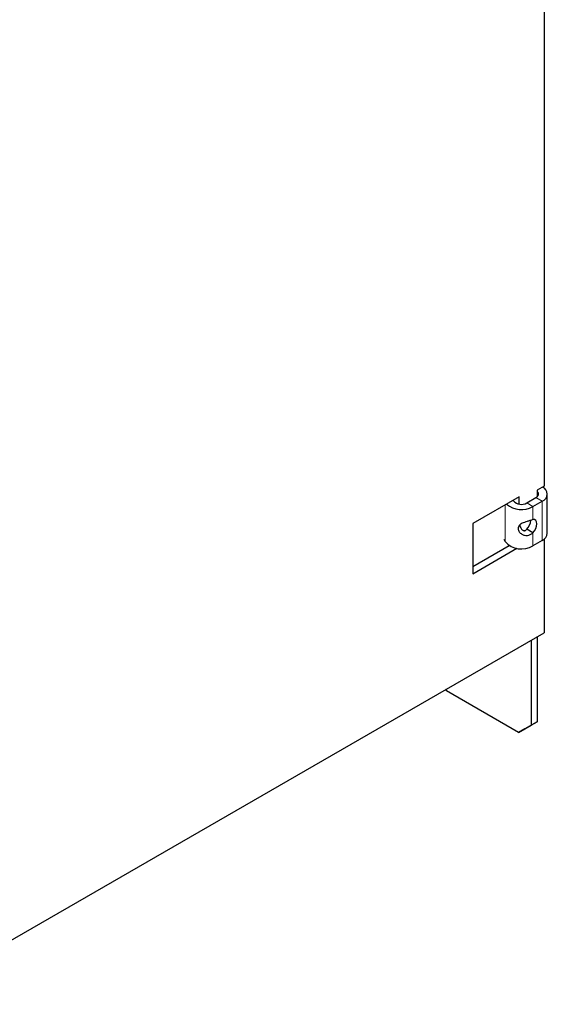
# Model space of a CAD drawing. Header units: millimetres. Extents: x 5 to 418, y 2 to 292.
# Tile 8 of 13: x 291 to 315, y 120 to 165. Entities that reach past the tile are written whole.
import ezdxf

# ---------------------------------------------------------------- set-up
doc = ezdxf.new("R2010")
doc.units = ezdxf.units.MM

msp = doc.modelspace()

# ---------------------------------------------------------------- linework, layer by layer
at = {"color": 7, "linetype": 'Continuous', "lineweight": 25}
for p, q in [((315.2439, 201.8405), (315.2439, 143.1877)), ((315.2439, 143.1877), (314.9328, 143.0081)), ((314.1126, 142.6979), (311.9912, 141.4733)), ((314.1126, 142.3652), (314.1126, 142.6979)), ((314.452, 142.4203), (314.8762, 142.6652)), ((314.9328, 143.0081), (314.9328, 142.7063)), ((315.3934, 141.8583), (315.3934, 142.8285)), ((313.8377, 142.5392), (313.8497, 142.5134)), ((314.7348, 142.257), (315.1591, 142.5019)), ((315.3934, 141.0321), (315.3934, 141.8583)), ((311.9912, 141.4733), (311.9912, 139.187)), ((314.7348, 141.0521), (314.452, 141.2154)), ((311.9912, 139.5135), (313.6461, 140.4688)), ((313.4633, 140.6573), (313.4215, 140.7474)), ((315.1591, 140.7055), (314.7348, 140.4606)), ((315.2439, 140.7633), (315.2439, 136.4921)), ((311.9912, 139.187), (314.0008, 140.347)), ((285.8283, 119.5108), (315.2439, 136.4921)), ((314.65, 136.1492), (314.65, 132.2624)), ((314.9328, 136.3125), (314.9328, 132.4257)), ((310.7892, 133.8379), (310.7892, 133.9204)), ((314.0843, 131.9357), (310.7892, 133.8379)), ((314.9328, 132.4257), (314.3671, 132.099)), ((314.65, 132.2624), (314.9328, 132.4257)), ((314.0843, 131.9357), (314.65, 132.2624)), ((314.3671, 132.099), (314.0843, 131.9357))]:
    msp.add_line(p, q, dxfattribs=at)
at = {"color": 7, "linetype": 'Continuous', "lineweight": 18}
for p, q in [((314.8762, 142.6652), (315.1591, 142.5019)), ((313.4633, 140.6573), (313.4633, 142.3231)), ((313.8497, 142.5134), (313.7723, 142.5015)), ((314.7348, 142.257), (314.452, 142.4203)), ((314.7348, 141.6655), (314.7348, 142.257)), ((315.1591, 140.7055), (315.1591, 142.5019)), ((314.7348, 140.4606), (314.7348, 141.0521))]:
    msp.add_line(p, q, dxfattribs=at)
at = {"color": 7, "linetype": 'Continuous', "lineweight": 25, "flags": 128}
for points in [[(314.8762, 142.6652), (314.926, 142.7002), (314.963, 142.7401), (314.9857, 142.7834), (314.9934, 142.8285), (314.9857, 142.8735), (314.963, 142.9168), (314.9328, 142.9507)], [(314.7348, 141.0521), (314.8101, 141.1434), (314.8694, 141.2494), (314.9074, 141.3603), (314.9204, 141.4659), (314.9074, 141.5565), (314.8694, 141.6236), (314.8101, 141.6611), (314.7348, 141.6655)]]:
    msp.add_lwpolyline(points, dxfattribs=at)
at = {"color": 7, "linetype": 'Continuous', "lineweight": 25}
for centre, radius, start, end in [((315.0374, 142.8271), 0.3472, 290.50951, 67.01126), ((314.2063, 143.1888), 1.0713, 230.67596, 299.56134), ((314.2064, 142.826), 0.4743, 221.22699, 301.18693), ((314.0124, 141.6612), 0.6261, 314.59704, 356.89368), ((314.993, 141.072), 0.4024, 294.37466, 354.3052), ((314.2164, 141.3171), 1.0012, 221.22699, 301.18693)]:
    msp.add_arc(centre, radius, start, end, dxfattribs=at)
for points, knots in [([(314.7348, 141.6655), (314.6917, 141.6475), (314.6112, 141.6139), (314.475, 141.5717), (314.3521, 141.5342), (314.2469, 141.4956), (314.1633, 141.4498), (314.104, 141.3918), (314.0708, 141.3195), (314.0621, 141.2433), (314.0728, 141.1685), (314.1057, 141.1017), (314.1599, 141.0409), (314.2431, 140.9831), (314.3535, 140.9393), (314.4866, 140.9317), (314.6212, 140.967), (314.6959, 141.0229), (314.7348, 141.0521)], [0, 0, 0, 0, 0.0914816, 0.1706339, 0.2385338, 0.2968983, 0.3484206, 0.396958, 0.4470702, 0.5029374, 0.5469902, 0.5906823, 0.6369266, 0.6881994, 0.7635401, 0.8378445, 0.9153999, 1, 1, 1, 1]), ([(314.1414, 141.4227), (314.1441, 141.3928), (314.1504, 141.3228), (314.2006, 141.2333), (314.258, 141.1776), (314.3012, 141.157), (314.3327, 141.1509), (314.3644, 141.1537), (314.3955, 141.1656), (314.4257, 141.1862), (314.4429, 141.2053), (314.452, 141.2154)], [0, 0, 0, 0, 0.1909295, 0.4467565, 0.6064953, 0.6744754, 0.7373762, 0.7982018, 0.8602583, 0.9266682, 1, 1, 1, 1])]:
    msp.add_open_spline(points, degree=3, knots=knots, dxfattribs=at)

doc.saveas('drawing.dxf')
